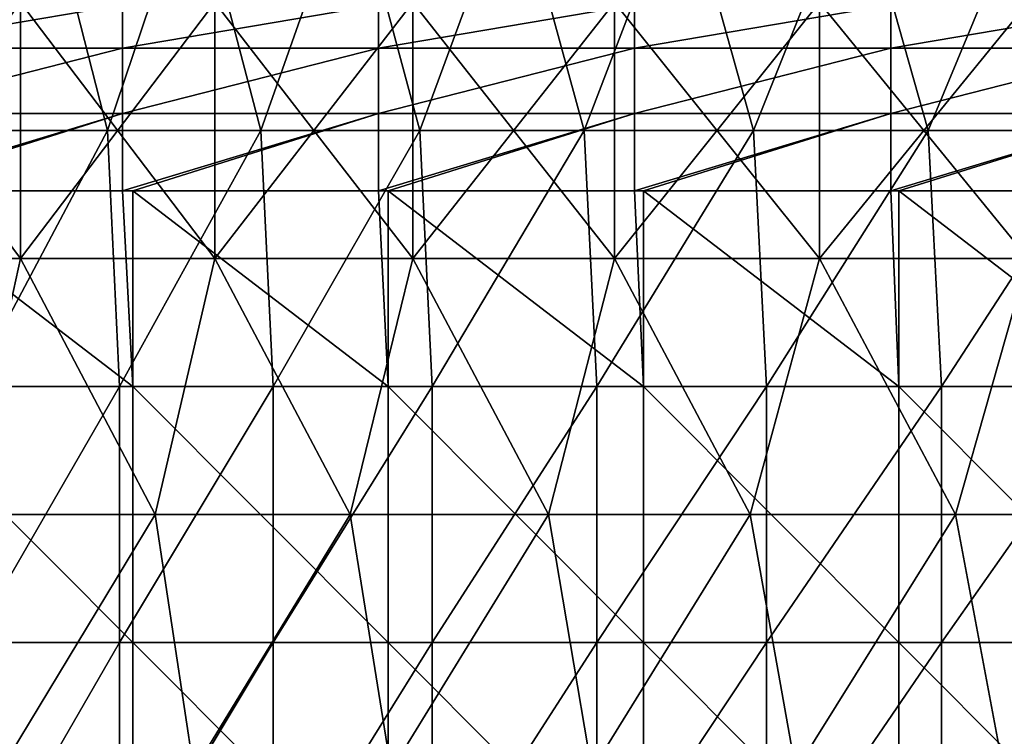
# Model space of a CAD drawing. Header units: inches. Extents: x -4.75 to 4.5, y 0 to 1.88.
# Tile 95 of 256: x -2.34 to -2.04, y 1.25 to 1.48. Entities that reach past the tile are written whole.
import ezdxf

# ---------------------------------------------------------------- set-up
doc = ezdxf.new("R2010")
doc.units = ezdxf.units.IN
doc.header["$LTSCALE"] = 101.851852
doc.header["$MEASUREMENT"] = 0
for name, color, linetype in [('11', 7, 'CONTINUOUS'), ('12', 7, 'CONTINUOUS'), ('165', 7, 'CONTINUOUS'), ('20', 7, 'CONTINUOUS')]:
    doc.layers.add(name, color=color, linetype=linetype)

msp = doc.modelspace()

# ---------------------------------------------------------------- linework, layer by layer
at = {"layer": '11', "color": 13, "linetype": 'Continuous', "true_color": 0xd67263}
for points in [[(-2.33756, 1.52338, 1.68061), (-2.36332, 1.4433, 1.64419), (-2.38322, 1.52338, 1.61522), (-2.33756, 1.52338, 1.68061)], [(-2.31712, 1.4433, 1.70868), (-2.36332, 1.4433, 1.64419), (-2.33756, 1.52338, 1.68061), (-2.31712, 1.4433, 1.70868)], [(-2.29011, 1.52338, 1.74472), (-2.31712, 1.4433, 1.70868), (-2.33756, 1.52338, 1.68061), (-2.29011, 1.52338, 1.74472)], [(-2.26916, 1.4433, 1.77188), (-2.31712, 1.4433, 1.70868), (-2.29011, 1.52338, 1.74472), (-2.26916, 1.4433, 1.77188)], [(-2.2409, 1.52338, 1.80749), (-2.26916, 1.4433, 1.77188), (-2.29011, 1.52338, 1.74472), (-2.2409, 1.52338, 1.80749)], [(-2.21947, 1.4433, 1.83374), (-2.26916, 1.4433, 1.77188), (-2.2409, 1.52338, 1.80749), (-2.21947, 1.4433, 1.83374)], [(-2.18997, 1.52338, 1.86887), (-2.21947, 1.4433, 1.83374), (-2.2409, 1.52338, 1.80749), (-2.18997, 1.52338, 1.86887)], [(-2.1681, 1.4433, 1.8942), (-2.21947, 1.4433, 1.83374), (-2.18997, 1.52338, 1.86887), (-2.1681, 1.4433, 1.8942)], [(-2.13736, 1.52338, 1.92881), (-2.1681, 1.4433, 1.8942), (-2.18997, 1.52338, 1.86887), (-2.13736, 1.52338, 1.92881)], [(-2.11508, 1.4433, 1.95322), (-2.1681, 1.4433, 1.8942), (-2.13736, 1.52338, 1.92881), (-2.11508, 1.4433, 1.95322)], [(-2.08312, 1.52338, 1.98728), (-2.11508, 1.4433, 1.95322), (-2.13736, 1.52338, 1.92881), (-2.08312, 1.52338, 1.98728)], [(-2.06046, 1.4433, 2.01076), (-2.11508, 1.4433, 1.95322), (-2.08312, 1.52338, 1.98728), (-2.06046, 1.4433, 2.01076)], [(-2.02727, 1.52338, 2.04422), (-2.06046, 1.4433, 2.01076), (-2.08312, 1.52338, 1.98728), (-2.02727, 1.52338, 2.04422)], [(-2.00427, 1.4433, 2.06677), (-2.06046, 1.4433, 2.01076), (-2.02727, 1.52338, 2.04422), (-2.00427, 1.4433, 2.06677)], [(-2.36332, 1.4433, 1.64419), (-2.31712, 1.4433, 1.70868), (-2.35967, 1.36322, 1.64942), (-2.36332, 1.4433, 1.64419)], [(-2.35967, 1.36322, 1.64942), (-2.31712, 1.4433, 1.70868), (-2.31337, 1.36322, 1.71375), (-2.35967, 1.36322, 1.64942)], [(-2.31712, 1.4433, 1.70868), (-2.26916, 1.4433, 1.77188), (-2.31337, 1.36322, 1.71375), (-2.31712, 1.4433, 1.70868)], [(-2.31337, 1.36322, 1.71375), (-2.26916, 1.4433, 1.77188), (-2.26532, 1.36322, 1.77679), (-2.31337, 1.36322, 1.71375)], [(-2.26916, 1.4433, 1.77188), (-2.21947, 1.4433, 1.83374), (-2.26532, 1.36322, 1.77679), (-2.26916, 1.4433, 1.77188)], [(-2.26532, 1.36322, 1.77679), (-2.21947, 1.4433, 1.83374), (-2.21555, 1.36322, 1.83848), (-2.26532, 1.36322, 1.77679)], [(-2.21947, 1.4433, 1.83374), (-2.1681, 1.4433, 1.8942), (-2.21555, 1.36322, 1.83848), (-2.21947, 1.4433, 1.83374)], [(-2.21555, 1.36322, 1.83848), (-2.1681, 1.4433, 1.8942), (-2.1641, 1.36322, 1.89877), (-2.21555, 1.36322, 1.83848)], [(-2.1681, 1.4433, 1.8942), (-2.11508, 1.4433, 1.95322), (-2.1641, 1.36322, 1.89877), (-2.1681, 1.4433, 1.8942)], [(-2.1641, 1.36322, 1.89877), (-2.11508, 1.4433, 1.95322), (-2.11101, 1.36322, 1.95763), (-2.1641, 1.36322, 1.89877)], [(-2.11508, 1.4433, 1.95322), (-2.06046, 1.4433, 2.01076), (-2.11101, 1.36322, 1.95763), (-2.11508, 1.4433, 1.95322)], [(-2.11101, 1.36322, 1.95763), (-2.06046, 1.4433, 2.01076), (-2.05631, 1.36322, 2.015), (-2.11101, 1.36322, 1.95763)], [(-2.06046, 1.4433, 2.01076), (-2.00427, 1.4433, 2.06677), (-2.05631, 1.36322, 2.015), (-2.06046, 1.4433, 2.01076)], [(-2.05631, 1.36322, 2.015), (-2.00427, 1.4433, 2.06677), (-2.00006, 1.36322, 2.07084), (-2.05631, 1.36322, 2.015)], [(-2.35967, 1.36322, 1.64942), (-2.31337, 1.36322, 1.71375), (-2.35967, 1.28314, 1.64942), (-2.35967, 1.36322, 1.64942)], [(-2.31337, 1.36322, 1.71375), (-2.31337, 1.28314, 1.71375), (-2.35967, 1.28314, 1.64942), (-2.31337, 1.36322, 1.71375)], [(-2.31337, 1.36322, 1.71375), (-2.26532, 1.36322, 1.77679), (-2.31337, 1.28314, 1.71375), (-2.31337, 1.36322, 1.71375)], [(-2.26532, 1.36322, 1.77679), (-2.26532, 1.28314, 1.77679), (-2.31337, 1.28314, 1.71375), (-2.26532, 1.36322, 1.77679)], [(-2.26532, 1.36322, 1.77679), (-2.21555, 1.36322, 1.83848), (-2.26532, 1.28314, 1.77679), (-2.26532, 1.36322, 1.77679)], [(-2.21555, 1.36322, 1.83848), (-2.21555, 1.28314, 1.83848), (-2.26532, 1.28314, 1.77679), (-2.21555, 1.36322, 1.83848)], [(-2.21555, 1.36322, 1.83848), (-2.1641, 1.36322, 1.89877), (-2.21555, 1.28314, 1.83848), (-2.21555, 1.36322, 1.83848)], [(-2.1641, 1.36322, 1.89877), (-2.1641, 1.28314, 1.89877), (-2.21555, 1.28314, 1.83848), (-2.1641, 1.36322, 1.89877)], [(-2.1641, 1.36322, 1.89877), (-2.11101, 1.36322, 1.95763), (-2.1641, 1.28314, 1.89877), (-2.1641, 1.36322, 1.89877)], [(-2.11101, 1.36322, 1.95763), (-2.11101, 1.28314, 1.95763), (-2.1641, 1.28314, 1.89877), (-2.11101, 1.36322, 1.95763)], [(-2.11101, 1.36322, 1.95763), (-2.05631, 1.36322, 2.015), (-2.11101, 1.28314, 1.95763), (-2.11101, 1.36322, 1.95763)], [(-2.05631, 1.36322, 2.015), (-2.05631, 1.28314, 2.015), (-2.11101, 1.28314, 1.95763), (-2.05631, 1.36322, 2.015)], [(-2.05631, 1.36322, 2.015), (-2.00006, 1.36322, 2.07084), (-2.05631, 1.28314, 2.015), (-2.05631, 1.36322, 2.015)], [(-2.00006, 1.36322, 2.07084), (-2.00006, 1.28314, 2.07084), (-2.05631, 1.28314, 2.015), (-2.00006, 1.36322, 2.07084)], [(-2.31337, 1.20306, 1.71375), (-2.35967, 1.20306, 1.64942), (-2.31337, 1.28314, 1.71375), (-2.31337, 1.20306, 1.71375)], [(-2.31337, 1.28314, 1.71375), (-2.35967, 1.20306, 1.64942), (-2.35967, 1.28314, 1.64942), (-2.31337, 1.28314, 1.71375)], [(-2.26532, 1.20306, 1.77679), (-2.31337, 1.20306, 1.71375), (-2.26532, 1.28314, 1.77679), (-2.26532, 1.20306, 1.77679)], [(-2.26532, 1.28314, 1.77679), (-2.31337, 1.20306, 1.71375), (-2.31337, 1.28314, 1.71375), (-2.26532, 1.28314, 1.77679)], [(-2.21555, 1.20306, 1.83848), (-2.26532, 1.20306, 1.77679), (-2.21555, 1.28314, 1.83848), (-2.21555, 1.20306, 1.83848)], [(-2.21555, 1.28314, 1.83848), (-2.26532, 1.20306, 1.77679), (-2.26532, 1.28314, 1.77679), (-2.21555, 1.28314, 1.83848)], [(-2.1641, 1.20306, 1.89877), (-2.21555, 1.20306, 1.83848), (-2.1641, 1.28314, 1.89877), (-2.1641, 1.20306, 1.89877)], [(-2.1641, 1.28314, 1.89877), (-2.21555, 1.20306, 1.83848), (-2.21555, 1.28314, 1.83848), (-2.1641, 1.28314, 1.89877)], [(-2.11101, 1.20306, 1.95763), (-2.1641, 1.20306, 1.89877), (-2.11101, 1.28314, 1.95763), (-2.11101, 1.20306, 1.95763)], [(-2.11101, 1.28314, 1.95763), (-2.1641, 1.20306, 1.89877), (-2.1641, 1.28314, 1.89877), (-2.11101, 1.28314, 1.95763)], [(-2.05631, 1.20306, 2.015), (-2.11101, 1.20306, 1.95763), (-2.05631, 1.28314, 2.015), (-2.05631, 1.20306, 2.015)], [(-2.05631, 1.28314, 2.015), (-2.11101, 1.20306, 1.95763), (-2.11101, 1.28314, 1.95763), (-2.05631, 1.28314, 2.015)], [(-2.00006, 1.20306, 2.07084), (-2.05631, 1.20306, 2.015), (-2.00006, 1.28314, 2.07084), (-2.00006, 1.20306, 2.07084)], [(-2.00006, 1.28314, 2.07084), (-2.05631, 1.20306, 2.015), (-2.05631, 1.28314, 2.015), (-2.00006, 1.28314, 2.07084)]]:
    msp.add_3dface(points, dxfattribs=at)
at = {"layer": '12', "color": 13, "linetype": 'Continuous', "true_color": 0xd67263}
for points in [[(-2.34429, 1.40326, -2.68249), (-2.40388, 1.40326, -2.62922), (-2.34429, 1.48334, -2.68249), (-2.34429, 1.40326, -2.68249)], [(-2.40388, 1.40326, -2.62922), (-2.40388, 1.48334, -2.62922), (-2.34429, 1.48334, -2.68249), (-2.40388, 1.40326, -2.62922)], [(-2.40388, 1.40326, 2.62922), (-2.34429, 1.40326, 2.68249), (-2.40388, 1.48334, 2.62922), (-2.40388, 1.40326, 2.62922)], [(-2.34429, 1.40326, 2.68249), (-2.34429, 1.48334, 2.68249), (-2.40388, 1.48334, 2.62922), (-2.34429, 1.40326, 2.68249)], [(-2.28352, 1.40326, -2.7344), (-2.34429, 1.40326, -2.68249), (-2.28352, 1.48334, -2.7344), (-2.28352, 1.40326, -2.7344)], [(-2.34429, 1.40326, -2.68249), (-2.34429, 1.48334, -2.68249), (-2.28352, 1.48334, -2.7344), (-2.34429, 1.40326, -2.68249)], [(-2.34429, 1.40326, 2.68249), (-2.28352, 1.40326, 2.7344), (-2.34429, 1.48334, 2.68249), (-2.34429, 1.40326, 2.68249)], [(-2.28352, 1.40326, 2.7344), (-2.28352, 1.48334, 2.7344), (-2.34429, 1.48334, 2.68249), (-2.28352, 1.40326, 2.7344)], [(-2.2216, 1.40326, -2.78494), (-2.28352, 1.40326, -2.7344), (-2.2216, 1.48334, -2.78494), (-2.2216, 1.40326, -2.78494)], [(-2.28352, 1.40326, -2.7344), (-2.28352, 1.48334, -2.7344), (-2.2216, 1.48334, -2.78494), (-2.28352, 1.40326, -2.7344)], [(-2.28352, 1.40326, 2.7344), (-2.2216, 1.40326, 2.78494), (-2.28352, 1.48334, 2.7344), (-2.28352, 1.40326, 2.7344)], [(-2.2216, 1.40326, 2.78494), (-2.2216, 1.48334, 2.78494), (-2.28352, 1.48334, 2.7344), (-2.2216, 1.40326, 2.78494)], [(-2.15856, 1.40326, -2.83408), (-2.2216, 1.40326, -2.78494), (-2.15856, 1.48334, -2.83408), (-2.15856, 1.40326, -2.83408)], [(-2.2216, 1.40326, -2.78494), (-2.2216, 1.48334, -2.78494), (-2.15856, 1.48334, -2.83408), (-2.2216, 1.40326, -2.78494)], [(-2.2216, 1.40326, 2.78494), (-2.15856, 1.40326, 2.83408), (-2.2216, 1.48334, 2.78494), (-2.2216, 1.40326, 2.78494)], [(-2.15856, 1.40326, 2.83408), (-2.15856, 1.48334, 2.83408), (-2.2216, 1.48334, 2.78494), (-2.15856, 1.40326, 2.83408)], [(-2.09444, 1.40326, -2.8818), (-2.15856, 1.40326, -2.83408), (-2.09444, 1.48334, -2.8818), (-2.09444, 1.40326, -2.8818)], [(-2.15856, 1.40326, -2.83408), (-2.15856, 1.48334, -2.83408), (-2.09444, 1.48334, -2.8818), (-2.15856, 1.40326, -2.83408)], [(-2.15856, 1.40326, 2.83408), (-2.09444, 1.40326, 2.8818), (-2.15856, 1.48334, 2.83408), (-2.15856, 1.40326, 2.83408)], [(-2.09444, 1.40326, 2.8818), (-2.09444, 1.48334, 2.8818), (-2.15856, 1.48334, 2.83408), (-2.09444, 1.40326, 2.8818)], [(-2.02926, 1.40326, -2.92806), (-2.09444, 1.40326, -2.8818), (-2.02926, 1.48334, -2.92806), (-2.02926, 1.40326, -2.92806)], [(-2.09444, 1.40326, -2.8818), (-2.09444, 1.48334, -2.8818), (-2.02926, 1.48334, -2.92806), (-2.09444, 1.40326, -2.8818)], [(-2.09444, 1.40326, 2.8818), (-2.02926, 1.40326, 2.92806), (-2.09444, 1.48334, 2.8818), (-2.09444, 1.40326, 2.8818)], [(-2.02926, 1.40326, 2.92806), (-2.02926, 1.48334, 2.92806), (-2.09444, 1.48334, 2.8818), (-2.02926, 1.40326, 2.92806)], [(-2.40388, 1.40326, 2.62922), (-2.36198, 1.32318, 2.66692), (-2.34429, 1.40326, 2.68249), (-2.40388, 1.40326, 2.62922)], [(-2.34429, 1.40326, -2.68249), (-2.36198, 1.32318, -2.66692), (-2.40388, 1.40326, -2.62922), (-2.34429, 1.40326, -2.68249)], [(-2.36198, 1.32318, 2.66692), (-2.30218, 1.32318, 2.7187), (-2.34429, 1.40326, 2.68249), (-2.36198, 1.32318, 2.66692)], [(-2.30219, 1.32318, -2.7187), (-2.36198, 1.32318, -2.66692), (-2.34429, 1.40326, -2.68249), (-2.30219, 1.32318, -2.7187)], [(-2.34429, 1.40326, 2.68249), (-2.30218, 1.32318, 2.7187), (-2.28352, 1.40326, 2.7344), (-2.34429, 1.40326, 2.68249)], [(-2.28352, 1.40326, -2.7344), (-2.30219, 1.32318, -2.7187), (-2.34429, 1.40326, -2.68249), (-2.28352, 1.40326, -2.7344)], [(-2.24126, 1.32318, -2.76914), (-2.30219, 1.32318, -2.7187), (-2.28352, 1.40326, -2.7344), (-2.24126, 1.32318, -2.76914)], [(-2.30218, 1.32318, 2.7187), (-2.24126, 1.32318, 2.76915), (-2.28352, 1.40326, 2.7344), (-2.30218, 1.32318, 2.7187)], [(-2.28352, 1.40326, 2.7344), (-2.24126, 1.32318, 2.76915), (-2.2216, 1.40326, 2.78494), (-2.28352, 1.40326, 2.7344)], [(-2.2216, 1.40326, -2.78494), (-2.24126, 1.32318, -2.76914), (-2.28352, 1.40326, -2.7344), (-2.2216, 1.40326, -2.78494)], [(-2.24126, 1.32318, 2.76915), (-2.17923, 1.32318, 2.81822), (-2.2216, 1.40326, 2.78494), (-2.24126, 1.32318, 2.76915)], [(-2.17923, 1.32318, -2.81822), (-2.24126, 1.32318, -2.76914), (-2.2216, 1.40326, -2.78494), (-2.17923, 1.32318, -2.81822)], [(-2.2216, 1.40326, 2.78494), (-2.17923, 1.32318, 2.81822), (-2.15856, 1.40326, 2.83408), (-2.2216, 1.40326, 2.78494)], [(-2.15856, 1.40326, -2.83408), (-2.17923, 1.32318, -2.81822), (-2.2216, 1.40326, -2.78494), (-2.15856, 1.40326, -2.83408)], [(-2.17923, 1.32318, 2.81822), (-2.11612, 1.32318, 2.86591), (-2.15856, 1.40326, 2.83408), (-2.17923, 1.32318, 2.81822)], [(-2.11612, 1.32318, -2.86591), (-2.17923, 1.32318, -2.81822), (-2.15856, 1.40326, -2.83408), (-2.11612, 1.32318, -2.86591)], [(-2.15856, 1.40326, 2.83408), (-2.11612, 1.32318, 2.86591), (-2.09444, 1.40326, 2.8818), (-2.15856, 1.40326, 2.83408)], [(-2.09444, 1.40326, -2.8818), (-2.11612, 1.32318, -2.86591), (-2.15856, 1.40326, -2.83408), (-2.09444, 1.40326, -2.8818)], [(-2.11612, 1.32318, 2.86591), (-2.05197, 1.32318, 2.91219), (-2.09444, 1.40326, 2.8818), (-2.11612, 1.32318, 2.86591)], [(-2.05197, 1.32318, -2.91218), (-2.11612, 1.32318, -2.86591), (-2.09444, 1.40326, -2.8818), (-2.05197, 1.32318, -2.91218)], [(-2.09444, 1.40326, 2.8818), (-2.05197, 1.32318, 2.91219), (-2.02926, 1.40326, 2.92806), (-2.09444, 1.40326, 2.8818)], [(-2.02926, 1.40326, -2.92806), (-2.05197, 1.32318, -2.91218), (-2.09444, 1.40326, -2.8818), (-2.02926, 1.40326, -2.92806)], [(-2.05197, 1.32318, 2.91219), (-1.98681, 1.32318, 2.95702), (-2.02926, 1.40326, 2.92806), (-2.05197, 1.32318, 2.91219)], [(-1.98681, 1.32318, -2.95702), (-2.05197, 1.32318, -2.91218), (-2.02926, 1.40326, -2.92806), (-1.98681, 1.32318, -2.95702)], [(-2.36198, 1.32318, 2.66692), (-2.35058, 1.2431, 2.67697), (-2.30218, 1.32318, 2.7187), (-2.36198, 1.32318, 2.66692)], [(-2.36198, 1.32318, -2.66692), (-2.30219, 1.32318, -2.7187), (-2.35059, 1.2431, -2.67696), (-2.36198, 1.32318, -2.66692)], [(-2.35059, 1.2431, -2.67696), (-2.30219, 1.32318, -2.7187), (-2.29009, 1.2431, -2.7289), (-2.35059, 1.2431, -2.67696)], [(-2.35058, 1.2431, 2.67697), (-2.29008, 1.2431, 2.72891), (-2.30218, 1.32318, 2.7187), (-2.35058, 1.2431, 2.67697)], [(-2.30219, 1.32318, -2.7187), (-2.24126, 1.32318, -2.76914), (-2.29009, 1.2431, -2.7289), (-2.30219, 1.32318, -2.7187)], [(-2.30218, 1.32318, 2.7187), (-2.29008, 1.2431, 2.72891), (-2.24126, 1.32318, 2.76915), (-2.30218, 1.32318, 2.7187)], [(-2.29009, 1.2431, -2.7289), (-2.24126, 1.32318, -2.76914), (-2.22844, 1.2431, -2.77947), (-2.29009, 1.2431, -2.7289)], [(-2.29008, 1.2431, 2.72891), (-2.22843, 1.2431, 2.77948), (-2.24126, 1.32318, 2.76915), (-2.29008, 1.2431, 2.72891)], [(-2.24126, 1.32318, 2.76915), (-2.22843, 1.2431, 2.77948), (-2.17923, 1.32318, 2.81822), (-2.24126, 1.32318, 2.76915)], [(-2.24126, 1.32318, -2.76914), (-2.17923, 1.32318, -2.81822), (-2.22844, 1.2431, -2.77947), (-2.24126, 1.32318, -2.76914)], [(-2.22844, 1.2431, -2.77947), (-2.17923, 1.32318, -2.81822), (-2.16568, 1.2431, -2.82865), (-2.22844, 1.2431, -2.77947)], [(-2.22843, 1.2431, 2.77948), (-2.16567, 1.2431, 2.82865), (-2.17923, 1.32318, 2.81822), (-2.22843, 1.2431, 2.77948)], [(-2.17923, 1.32318, 2.81822), (-2.16567, 1.2431, 2.82865), (-2.11612, 1.32318, 2.86591), (-2.17923, 1.32318, 2.81822)], [(-2.17923, 1.32318, -2.81822), (-2.11612, 1.32318, -2.86591), (-2.16568, 1.2431, -2.82865), (-2.17923, 1.32318, -2.81822)], [(-2.16568, 1.2431, -2.82865), (-2.11612, 1.32318, -2.86591), (-2.10183, 1.2431, -2.87641), (-2.16568, 1.2431, -2.82865)], [(-2.16567, 1.2431, 2.82865), (-2.10182, 1.2431, 2.87641), (-2.11612, 1.32318, 2.86591), (-2.16567, 1.2431, 2.82865)], [(-2.11612, 1.32318, 2.86591), (-2.10182, 1.2431, 2.87641), (-2.05197, 1.32318, 2.91219), (-2.11612, 1.32318, 2.86591)], [(-2.11612, 1.32318, -2.86591), (-2.05197, 1.32318, -2.91218), (-2.10183, 1.2431, -2.87641), (-2.11612, 1.32318, -2.86591)], [(-2.10183, 1.2431, -2.87641), (-2.05197, 1.32318, -2.91218), (-2.03693, 1.2431, -2.92272), (-2.10183, 1.2431, -2.87641)], [(-2.10182, 1.2431, 2.87641), (-2.03692, 1.2431, 2.92273), (-2.05197, 1.32318, 2.91219), (-2.10182, 1.2431, 2.87641)], [(-2.05197, 1.32318, 2.91219), (-2.03692, 1.2431, 2.92273), (-1.98681, 1.32318, 2.95702), (-2.05197, 1.32318, 2.91219)], [(-2.05197, 1.32318, -2.91218), (-1.98681, 1.32318, -2.95702), (-2.03693, 1.2431, -2.92272), (-2.05197, 1.32318, -2.91218)], [(-2.03693, 1.2431, -2.92272), (-1.98681, 1.32318, -2.95702), (-1.97101, 1.2431, -2.96758), (-2.03693, 1.2431, -2.92272)], [(-2.03692, 1.2431, 2.92273), (-1.971, 1.2431, 2.96758), (-1.98681, 1.32318, 2.95702), (-2.03692, 1.2431, 2.92273)]]:
    msp.add_3dface(points, dxfattribs=at)
at = {"layer": '165', "color": 13, "linetype": 'Continuous', "true_color": 0xd67263}
for points in [[(-2.39252, 1.4827, 0.21111), (-2.39252, 1.46905, 0.23155), (-2.31244, 1.4827, 0.21111), (-2.39252, 1.4827, 0.21111)], [(-2.31244, 1.4827, 0.21111), (-2.39252, 1.46905, 0.23155), (-2.31244, 1.46905, 0.23155), (-2.31244, 1.4827, 0.21111)], [(-2.31244, 1.4827, 0.21111), (-2.31244, 1.46905, 0.23155), (-2.23236, 1.4827, 0.21111), (-2.31244, 1.4827, 0.21111)], [(-2.23236, 1.4827, 0.21111), (-2.31244, 1.46905, 0.23155), (-2.23236, 1.46905, 0.23155), (-2.23236, 1.4827, 0.21111)], [(-2.23236, 1.4827, 0.21111), (-2.23236, 1.46905, 0.23155), (-2.15228, 1.4827, 0.21111), (-2.23236, 1.4827, 0.21111)], [(-2.15228, 1.4827, 0.21111), (-2.23236, 1.46905, 0.23155), (-2.15228, 1.46905, 0.23155), (-2.15228, 1.4827, 0.21111)], [(-2.15228, 1.4827, 0.21111), (-2.15228, 1.46905, 0.23155), (-2.0722, 1.4827, 0.21111), (-2.15228, 1.4827, 0.21111)], [(-2.0722, 1.4827, 0.21111), (-2.15228, 1.46905, 0.23155), (-2.0722, 1.46905, 0.23155), (-2.0722, 1.4827, 0.21111)], [(-2.0722, 1.4827, 0.21111), (-2.0722, 1.46905, 0.23155), (-1.99212, 1.4827, 0.21111), (-2.0722, 1.4827, 0.21111)], [(-1.99212, 1.4827, 0.21111), (-2.0722, 1.46905, 0.23155), (-1.99212, 1.46905, 0.23155), (-1.99212, 1.4827, 0.21111)], [(-2.39252, 1.46905, 0.23155), (-2.39252, 1.44861, 0.2452), (-2.31244, 1.46905, 0.23155), (-2.39252, 1.46905, 0.23155)], [(-2.31244, 1.46905, 0.23155), (-2.39252, 1.44861, 0.2452), (-2.31244, 1.44861, 0.2452), (-2.31244, 1.46905, 0.23155)], [(-2.31244, 1.46905, 0.23155), (-2.31244, 1.44861, 0.2452), (-2.23236, 1.46905, 0.23155), (-2.31244, 1.46905, 0.23155)], [(-2.23236, 1.46905, 0.23155), (-2.31244, 1.44861, 0.2452), (-2.23236, 1.44861, 0.2452), (-2.23236, 1.46905, 0.23155)], [(-2.23236, 1.46905, 0.23155), (-2.23236, 1.44861, 0.2452), (-2.15228, 1.46905, 0.23155), (-2.23236, 1.46905, 0.23155)], [(-2.15228, 1.46905, 0.23155), (-2.23236, 1.44861, 0.2452), (-2.15228, 1.44861, 0.2452), (-2.15228, 1.46905, 0.23155)], [(-2.15228, 1.46905, 0.23155), (-2.15228, 1.44861, 0.2452), (-2.0722, 1.46905, 0.23155), (-2.15228, 1.46905, 0.23155)], [(-2.0722, 1.46905, 0.23155), (-2.15228, 1.44861, 0.2452), (-2.0722, 1.44861, 0.2452), (-2.0722, 1.46905, 0.23155)], [(-2.0722, 1.46905, 0.23155), (-2.0722, 1.44861, 0.2452), (-1.99212, 1.46905, 0.23155), (-2.0722, 1.46905, 0.23155)], [(-1.99212, 1.46905, 0.23155), (-2.0722, 1.44861, 0.2452), (-1.99212, 1.44861, 0.2452), (-1.99212, 1.46905, 0.23155)], [(-2.39252, 1.4245, 0.25), (-2.38902, 1.4245, 0.25), (-2.31244, 1.44861, 0.2452), (-2.39252, 1.4245, 0.25)], [(-2.39252, 1.44861, 0.2452), (-2.39252, 1.4245, 0.25), (-2.31244, 1.44861, 0.2452), (-2.39252, 1.44861, 0.2452)], [(-2.38902, 1.4245, 0.25), (-2.31244, 1.4245, 0.25), (-2.31244, 1.44861, 0.2452), (-2.38902, 1.4245, 0.25)], [(-2.31244, 1.4245, 0.25), (-2.30916, 1.4245, 0.25), (-2.23236, 1.44861, 0.2452), (-2.31244, 1.4245, 0.25)], [(-2.31244, 1.44861, 0.2452), (-2.31244, 1.4245, 0.25), (-2.23236, 1.44861, 0.2452), (-2.31244, 1.44861, 0.2452)], [(-2.30916, 1.4245, 0.25), (-2.23236, 1.4245, 0.25), (-2.23236, 1.44861, 0.2452), (-2.30916, 1.4245, 0.25)], [(-2.23236, 1.4245, 0.25), (-2.22931, 1.4245, 0.25), (-2.15228, 1.44861, 0.2452), (-2.23236, 1.4245, 0.25)], [(-2.23236, 1.44861, 0.2452), (-2.23236, 1.4245, 0.25), (-2.15228, 1.44861, 0.2452), (-2.23236, 1.44861, 0.2452)], [(-2.22931, 1.4245, 0.25), (-2.15228, 1.4245, 0.25), (-2.15228, 1.44861, 0.2452), (-2.22931, 1.4245, 0.25)], [(-2.15228, 1.4245, 0.25), (-2.14946, 1.4245, 0.25), (-2.0722, 1.44861, 0.2452), (-2.15228, 1.4245, 0.25)], [(-2.15228, 1.44861, 0.2452), (-2.15228, 1.4245, 0.25), (-2.0722, 1.44861, 0.2452), (-2.15228, 1.44861, 0.2452)], [(-2.14946, 1.4245, 0.25), (-2.0722, 1.4245, 0.25), (-2.0722, 1.44861, 0.2452), (-2.14946, 1.4245, 0.25)], [(-2.0722, 1.4245, 0.25), (-2.06961, 1.4245, 0.25), (-1.99212, 1.44861, 0.2452), (-2.0722, 1.4245, 0.25)], [(-2.0722, 1.44861, 0.2452), (-2.0722, 1.4245, 0.25), (-1.99212, 1.44861, 0.2452), (-2.0722, 1.44861, 0.2452)], [(-2.06961, 1.4245, 0.25), (-1.99212, 1.4245, 0.25), (-1.99212, 1.44861, 0.2452), (-2.06961, 1.4245, 0.25)]]:
    msp.add_3dface(points, dxfattribs=at)
at = {"layer": '20', "color": 13, "linetype": 'Continuous', "true_color": 0xd67263}
for points in [[(-2.31244, 1.4245, 0.25), (-2.38902, 1.4245, 0.25), (-2.30916, 1.36322, 0.25), (-2.31244, 1.4245, 0.25)], [(-2.30916, 1.36322, 0.25), (-2.38902, 1.4245, 0.25), (-2.38902, 1.36322, 0.25), (-2.30916, 1.36322, 0.25)], [(-2.30916, 1.4245, 0.25), (-2.31244, 1.4245, 0.25), (-2.30916, 1.36322, 0.25), (-2.30916, 1.4245, 0.25)], [(-2.23236, 1.4245, 0.25), (-2.30916, 1.4245, 0.25), (-2.22931, 1.36322, 0.25), (-2.23236, 1.4245, 0.25)], [(-2.22931, 1.36322, 0.25), (-2.30916, 1.4245, 0.25), (-2.30916, 1.36322, 0.25), (-2.22931, 1.36322, 0.25)], [(-2.22931, 1.4245, 0.25), (-2.23236, 1.4245, 0.25), (-2.22931, 1.36322, 0.25), (-2.22931, 1.4245, 0.25)], [(-2.15228, 1.4245, 0.25), (-2.22931, 1.4245, 0.25), (-2.14946, 1.36322, 0.25), (-2.15228, 1.4245, 0.25)], [(-2.14946, 1.36322, 0.25), (-2.22931, 1.4245, 0.25), (-2.22931, 1.36322, 0.25), (-2.14946, 1.36322, 0.25)], [(-2.14946, 1.4245, 0.25), (-2.15228, 1.4245, 0.25), (-2.14946, 1.36322, 0.25), (-2.14946, 1.4245, 0.25)], [(-2.0722, 1.4245, 0.25), (-2.14946, 1.4245, 0.25), (-2.06961, 1.36322, 0.25), (-2.0722, 1.4245, 0.25)], [(-2.06961, 1.36322, 0.25), (-2.14946, 1.4245, 0.25), (-2.14946, 1.36322, 0.25), (-2.06961, 1.36322, 0.25)], [(-2.06961, 1.4245, 0.25), (-2.0722, 1.4245, 0.25), (-2.06961, 1.36322, 0.25), (-2.06961, 1.4245, 0.25)], [(-1.99212, 1.4245, 0.25), (-2.06961, 1.4245, 0.25), (-1.98976, 1.36322, 0.25), (-1.99212, 1.4245, 0.25)], [(-1.98976, 1.36322, 0.25), (-2.06961, 1.4245, 0.25), (-2.06961, 1.36322, 0.25), (-1.98976, 1.36322, 0.25)], [(-2.30916, 1.36322, 0.25), (-2.38902, 1.36322, 0.25), (-2.30916, 1.28314, 0.25), (-2.30916, 1.36322, 0.25)], [(-2.38902, 1.36322, 0.25), (-2.38902, 1.28314, 0.25), (-2.30916, 1.28314, 0.25), (-2.38902, 1.36322, 0.25)], [(-2.22931, 1.36322, 0.25), (-2.30916, 1.36322, 0.25), (-2.22931, 1.28314, 0.25), (-2.22931, 1.36322, 0.25)], [(-2.30916, 1.36322, 0.25), (-2.30916, 1.28314, 0.25), (-2.22931, 1.28314, 0.25), (-2.30916, 1.36322, 0.25)], [(-2.14946, 1.36322, 0.25), (-2.22931, 1.36322, 0.25), (-2.14946, 1.28314, 0.25), (-2.14946, 1.36322, 0.25)], [(-2.22931, 1.36322, 0.25), (-2.22931, 1.28314, 0.25), (-2.14946, 1.28314, 0.25), (-2.22931, 1.36322, 0.25)], [(-2.06961, 1.36322, 0.25), (-2.14946, 1.36322, 0.25), (-2.06961, 1.28314, 0.25), (-2.06961, 1.36322, 0.25)], [(-2.14946, 1.36322, 0.25), (-2.14946, 1.28314, 0.25), (-2.06961, 1.28314, 0.25), (-2.14946, 1.36322, 0.25)], [(-1.98976, 1.36322, 0.25), (-2.06961, 1.36322, 0.25), (-1.98976, 1.28314, 0.25), (-1.98976, 1.36322, 0.25)], [(-2.06961, 1.36322, 0.25), (-2.06961, 1.28314, 0.25), (-1.98976, 1.28314, 0.25), (-2.06961, 1.36322, 0.25)], [(-2.38902, 1.20306, 0.25), (-2.30916, 1.20306, 0.25), (-2.38902, 1.28314, 0.25), (-2.38902, 1.20306, 0.25)], [(-2.38902, 1.28314, 0.25), (-2.30916, 1.20306, 0.25), (-2.30916, 1.28314, 0.25), (-2.38902, 1.28314, 0.25)], [(-2.30916, 1.20306, 0.25), (-2.22931, 1.20306, 0.25), (-2.30916, 1.28314, 0.25), (-2.30916, 1.20306, 0.25)], [(-2.30916, 1.28314, 0.25), (-2.22931, 1.20306, 0.25), (-2.22931, 1.28314, 0.25), (-2.30916, 1.28314, 0.25)], [(-2.22931, 1.20306, 0.25), (-2.14946, 1.20306, 0.25), (-2.22931, 1.28314, 0.25), (-2.22931, 1.20306, 0.25)], [(-2.22931, 1.28314, 0.25), (-2.14946, 1.20306, 0.25), (-2.14946, 1.28314, 0.25), (-2.22931, 1.28314, 0.25)], [(-2.14946, 1.20306, 0.25), (-2.06961, 1.20306, 0.25), (-2.14946, 1.28314, 0.25), (-2.14946, 1.20306, 0.25)], [(-2.14946, 1.28314, 0.25), (-2.06961, 1.20306, 0.25), (-2.06961, 1.28314, 0.25), (-2.14946, 1.28314, 0.25)], [(-2.06961, 1.20306, 0.25), (-1.98976, 1.20306, 0.25), (-2.06961, 1.28314, 0.25), (-2.06961, 1.20306, 0.25)], [(-2.06961, 1.28314, 0.25), (-1.98976, 1.20306, 0.25), (-1.98976, 1.28314, 0.25), (-2.06961, 1.28314, 0.25)]]:
    msp.add_3dface(points, dxfattribs=at)

doc.saveas('drawing.dxf')
